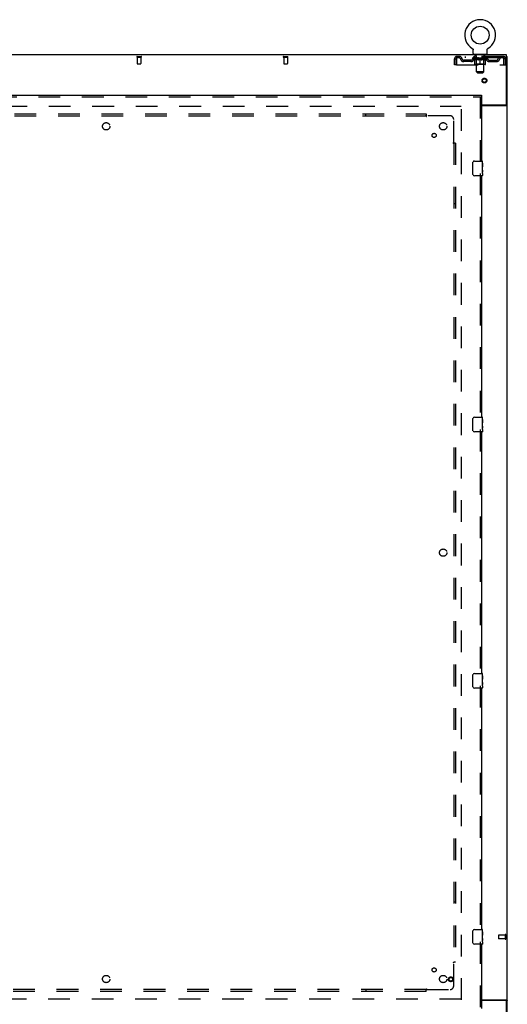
# Model space of a CAD drawing. Header units: inches. Extents: x 0 to 270, y 0 to 175.
# Tile 70 of 81: x 97 to 130, y 58 to 126. Entities that reach past the tile are written whole.
import ezdxf

# ---------------------------------------------------------------- set-up
doc = ezdxf.new("R2010")
doc.units = ezdxf.units.IN
doc.header["$LTSCALE"] = 14.84127
doc.header["$MEASUREMENT"] = 0
doc.linetypes.add('HIDDEN', pattern=[0.2, 0.1, -0.1])
doc.layers.get('0').update_dxf_attribs({"linetype": 'CONTINUOUS'})
for name, color, linetype in [('DEFAULT_2', 8, 'HIDDEN'), ('RIGHTHAND_DOOR_ASSEMBLY', 7, 'CONTINUOUS'), ('SUBPANEL', 7, 'CONTINUOUS')]:
    doc.layers.add(name, color=color, linetype=linetype)

msp = doc.modelspace()

# ---------------------------------------------------------------- linework, layer by layer
at = {"color": 3, "linetype": 'Continuous'}
for p, q in [((130.089, 123.103), (52.443, 123.103)), ((130.089, 119.746), (130.089, 123.103)), ((130.141, 55.207), (130.141, 122.999)), ((128.391, 119.686), (130.029, 119.686)), ((128.391, 119.655), (130.1, 119.655)), ((128.391, 58.551), (130.1, 58.551)), ((130.029, 58.52), (128.391, 58.52)), ((130.089, 55.103), (130.089, 58.46))]:
    msp.add_line(p, q, dxfattribs=at)
at = {"color": 7, "linetype": 'Continuous'}
for p, q in [((127.75, 123.55), (127.751, 123.549)), ((127.751, 123.55), (127.753, 123.548)), ((127.753, 123.548), (127.756, 123.546)), ((127.756, 123.546), (127.758, 123.545)), ((127.758, 123.545), (127.761, 123.542)), ((127.761, 123.542), (127.765, 123.54)), ((127.765, 123.54), (127.768, 123.537)), ((127.768, 123.537), (127.771, 123.534)), ((127.771, 123.534), (127.775, 123.531)), ((127.774, 123.531), (127.778, 123.528)), ((127.778, 123.528), (127.78, 123.525)), ((127.78, 123.525), (127.783, 123.521)), ((127.783, 123.522), (127.786, 123.518)), ((127.786, 123.518), (127.789, 123.515)), ((127.789, 123.515), (127.791, 123.511)), ((127.791, 123.511), (127.793, 123.507)), ((127.793, 123.507), (127.796, 123.504)), ((127.796, 123.504), (127.798, 123.5)), ((127.798, 123.5), (127.8, 123.496)), ((127.8, 123.496), (127.801, 123.492)), ((127.801, 123.492), (127.803, 123.488)), ((127.803, 123.488), (127.805, 123.484)), ((127.805, 123.484), (127.806, 123.48)), ((127.812, 123.193), (127.812, 123.442)), ((128.724, 123.133), (127.849, 123.133)), ((127.849, 123.133), (127.849, 123.103)), ((128.724, 123.133), (128.724, 123.103)), ((128.762, 123.442), (128.762, 123.446)), ((128.762, 123.193), (128.762, 123.442)), ((128.766, 123.476), (128.768, 123.48)), ((128.768, 123.48), (128.769, 123.484)), ((128.769, 123.484), (128.771, 123.488)), ((128.771, 123.488), (128.772, 123.492)), ((128.772, 123.492), (128.774, 123.496)), ((128.774, 123.496), (128.776, 123.5)), ((128.776, 123.5), (128.778, 123.504)), ((128.778, 123.504), (128.78, 123.507)), ((128.78, 123.507), (128.783, 123.511)), ((128.783, 123.511), (128.785, 123.515)), ((128.785, 123.515), (128.788, 123.518)), ((128.788, 123.518), (128.79, 123.522)), ((128.79, 123.521), (128.793, 123.525)), ((128.793, 123.525), (128.796, 123.528)), ((128.796, 123.528), (128.799, 123.531)), ((128.799, 123.531), (128.802, 123.534)), ((128.802, 123.534), (128.806, 123.537)), ((128.806, 123.537), (128.809, 123.54)), ((128.809, 123.54), (128.812, 123.542)), ((128.812, 123.542), (128.816, 123.545)), ((128.816, 123.545), (128.818, 123.546)), ((128.816, 123.545), (128.818, 123.546)), ((128.818, 123.546), (128.82, 123.548)), ((128.82, 123.548), (128.823, 123.55)), ((128.823, 123.549), (128.823, 123.55)), ((130.089, 122.999), (130.141, 122.999)), ((130.037, 119.687), (130.037, 119.685)), ((130.037, 119.685), (130.141, 119.685)), ((130.037, 58.52), (130.141, 58.52))]:
    msp.add_line(p, q, dxfattribs=at)
for points in [[(127.806, 123.48), (127.807, 123.476), (127.808, 123.471), (127.809, 123.467), (127.81, 123.463), (127.811, 123.459), (127.811, 123.454), (127.812, 123.45), (127.812, 123.446), (127.812, 123.442)], [(127.812, 123.45), (127.812, 123.446), (127.812, 123.442)], [(128.762, 123.446), (128.762, 123.45), (128.762, 123.454), (128.763, 123.459), (128.764, 123.463), (128.764, 123.467), (128.765, 123.471), (128.766, 123.476)], [(128.762, 123.446), (128.762, 123.45), (128.762, 123.454), (128.763, 123.459), (128.764, 123.463)], [(130.019, 119.655), (130.018, 119.656), (130.018, 119.657), (130.018, 119.659), (130.018, 119.66), (130.019, 119.662), (130.019, 119.664), (130.02, 119.665), (130.022, 119.667), (130.023, 119.668), (130.024, 119.67), (130.025, 119.671), (130.027, 119.672), (130.03, 119.675)], [(130.03, 119.675), (130.031, 119.676), (130.033, 119.677), (130.034, 119.679), (130.035, 119.68), (130.036, 119.681)], [(130.036, 119.681), (130.036, 119.683), (130.037, 119.684), (130.037, 119.685)], [(130.019, 58.551), (130.018, 58.55), (130.018, 58.548), (130.018, 58.547), (130.018, 58.545), (130.019, 58.544), (130.019, 58.542), (130.02, 58.54), (130.022, 58.539), (130.023, 58.537), (130.024, 58.536), (130.025, 58.535), (130.027, 58.534)], [(130.027, 58.534), (130.03, 58.531), (130.031, 58.53), (130.033, 58.528), (130.034, 58.527), (130.035, 58.526), (130.036, 58.524)], [(130.036, 58.524), (130.036, 58.523), (130.037, 58.522), (130.037, 58.52)]]:
    msp.add_lwpolyline(points, dxfattribs=at)
at = {"color": 3, "linetype": 'Continuous'}
for points in [[(130.1, 119.655), (130.102, 119.656), (130.104, 119.658), (130.106, 119.659), (130.109, 119.661), (130.112, 119.663), (130.115, 119.664)], [(130.115, 119.664), (130.121, 119.667), (130.124, 119.669), (130.127, 119.67), (130.129, 119.671), (130.132, 119.673), (130.134, 119.675), (130.136, 119.676), (130.138, 119.678), (130.139, 119.68), (130.14, 119.681), (130.14, 119.683), (130.141, 119.684), (130.141, 119.685)], [(130.1, 58.551), (130.102, 58.549), (130.104, 58.548), (130.106, 58.546), (130.109, 58.545), (130.112, 58.543), (130.115, 58.542), (130.121, 58.539)], [(130.121, 58.539), (130.124, 58.537), (130.127, 58.536), (130.129, 58.534), (130.132, 58.533), (130.134, 58.531), (130.136, 58.529), (130.138, 58.528), (130.139, 58.526), (130.14, 58.524), (130.14, 58.523), (130.141, 58.522), (130.141, 58.52)]]:
    msp.add_lwpolyline(points, dxfattribs=at)
at = {"color": 7, "linetype": 'Continuous'}
msp.add_circle((128.287, 124.457), 0.609, dxfattribs=at)
for centre, radius, start, end in [((128.287, 124.457), 1.054, 300.39933, 239.60066), ((127.872, 123.193), 0.06, 180, 270), ((128.702, 123.193), 0.06, 270, 360)]:
    msp.add_arc(centre, radius, start, end, dxfattribs=at)
at = {"color": 3, "linetype": 'Continuous'}
for centre, start, end in [((130.029, 119.746), 270, 360), ((130.029, 58.46), 0, 90)]:
    msp.add_arc(centre, 0.06, start, end, dxfattribs=at)
at = {"layer": 'DEFAULT_2', "color": 8, "linetype": 'HIDDEN'}
for p, q in [((127.756, 123.546), (127.758, 123.545)), ((127.942, 123.133), (127.942, 123.103)), ((127.977, 123.043), (127.977, 123.123)), ((128.597, 123.043), (128.597, 123.123)), ((128.632, 123.133), (128.632, 123.103)), ((104.867, 122.999), (105.151, 122.999)), ((104.867, 122.956), (105.151, 122.956)), ((104.885, 122.956), (104.885, 122.509)), ((104.895, 122.499), (105.123, 122.499)), ((105.133, 122.956), (105.133, 122.509)), ((114.867, 122.999), (115.151, 122.999)), ((114.867, 122.956), (115.151, 122.956)), ((114.885, 122.956), (114.885, 122.509)), ((114.895, 122.499), (115.123, 122.499)), ((115.133, 122.956), (115.133, 122.509)), ((126.537, 122.436), (126.537, 122.832)), ((126.537, 122.832), (126.641, 122.832)), ((126.641, 122.436), (126.537, 122.436)), ((126.641, 122.436), (126.641, 122.832)), ((126.671, 122.832), (126.671, 122.436)), ((126.671, 122.436), (129.903, 122.436)), ((129.87, 122.999), (126.704, 122.999)), ((126.704, 122.999), (126.704, 122.895)), ((129.87, 122.895), (126.704, 122.895)), ((127.655, 122.748), (127.172, 122.748)), ((127.172, 122.644), (127.172, 122.748)), ((127.655, 122.644), (127.172, 122.644)), ((127.256, 122.999), (127.256, 122.895)), ((127.422, 122.644), (127.422, 122.748)), ((127.781, 122.858), (127.781, 122.895)), ((128.793, 122.858), (127.781, 122.858)), ((127.908, 122.768), (127.781, 122.858)), ((127.788, 122.89), (127.788, 122.895)), ((127.795, 122.887), (127.795, 122.89)), ((127.795, 122.887), (128.778, 122.887)), ((127.802, 122.887), (127.802, 122.89)), ((127.803, 122.887), (127.803, 122.89)), ((127.811, 122.89), (127.811, 122.895)), ((127.824, 122.887), (127.824, 122.89)), ((127.826, 122.887), (127.826, 122.89)), ((127.848, 122.89), (127.848, 122.895)), ((127.849, 122.895), (127.849, 122.999)), ((127.86, 122.887), (127.86, 122.89)), ((127.862, 122.887), (127.862, 122.89)), ((128.026, 122.889), (127.865, 122.889)), ((127.899, 122.89), (127.899, 122.895)), ((127.9, 122.887), (127.9, 122.889)), ((127.901, 122.887), (127.901, 122.889)), ((127.903, 122.887), (127.903, 122.889)), ((127.908, 122.768), (127.916, 122.768)), ((127.909, 122.887), (127.909, 122.89)), ((127.909, 122.887), (127.909, 122.889)), ((127.912, 122.887), (127.912, 122.89)), ((127.914, 122.887), (127.914, 122.89)), ((127.916, 122.478), (127.916, 122.803)), ((127.918, 122.887), (127.918, 122.889)), ((127.929, 122.887), (127.929, 122.889)), ((127.944, 122.887), (127.944, 122.891)), ((127.944, 122.887), (127.944, 122.889)), ((128.628, 122.449), (127.946, 122.449)), ((127.96, 122.887), (127.96, 122.889)), ((127.961, 122.89), (127.961, 122.895)), ((127.969, 122.887), (127.969, 122.89)), ((127.973, 122.887), (127.973, 122.89)), ((127.98, 122.887), (127.98, 122.889)), ((128.046, 123.033), (127.987, 123.033)), ((127.989, 122.887), (127.989, 122.893)), ((128.001, 122.887), (128.001, 122.889)), ((128.004, 122.887), (128.004, 122.889)), ((128.037, 122.48), (128.005, 122.449)), ((128.026, 122.887), (128.026, 122.889)), ((128.079, 122.889), (128.03, 122.889)), ((128.174, 122.768), (128.03, 122.768)), ((128.034, 122.89), (128.034, 122.895)), ((128.037, 122.48), (128.037, 122.855)), ((128.537, 122.48), (128.037, 122.48)), ((128.038, 121.943), (128.038, 123.023)), ((128.039, 122.887), (128.039, 122.89)), ((128.043, 122.887), (128.043, 122.89)), ((128.048, 122.887), (128.048, 122.894)), ((128.051, 122.887), (128.051, 122.889)), ((128.06, 122.887), (128.06, 122.889)), ((128.079, 122.887), (128.079, 122.889)), ((128.139, 122.889), (128.092, 122.889)), ((128.108, 122.887), (128.108, 122.889)), ((128.114, 122.89), (128.114, 122.895)), ((128.117, 122.887), (128.117, 122.89)), ((128.119, 122.887), (128.119, 122.894)), ((128.121, 122.887), (128.121, 122.89)), ((128.127, 122.887), (128.127, 122.89)), ((128.139, 122.887), (128.139, 122.889)), ((128.203, 122.889), (128.16, 122.889)), ((128.17, 122.887), (128.17, 122.889)), ((128.195, 122.889), (128.287, 122.895)), ((128.199, 122.89), (128.199, 122.895)), ((128.199, 122.89), (128.199, 122.895)), ((128.199, 122.895), (128.199, 122.895)), ((128.199, 122.887), (128.199, 122.89)), ((128.202, 122.887), (128.202, 122.89)), ((128.203, 122.887), (128.203, 122.889)), ((128.204, 122.887), (128.204, 122.89)), ((128.27, 122.889), (128.232, 122.889)), ((128.236, 122.887), (128.236, 122.889)), ((128.27, 122.887), (128.27, 122.889)), ((128.285, 122.89), (128.285, 122.89)), ((128.285, 122.887), (128.285, 122.89)), ((128.285, 122.887), (128.285, 122.89)), ((128.287, 122.89), (128.287, 122.895)), ((128.287, 122.449), (128.287, 122.803)), ((128.289, 122.887), (128.289, 122.89)), ((128.289, 122.887), (128.289, 122.89)), ((128.289, 122.89), (128.289, 122.89)), ((128.29, 122.889), (128.342, 122.889)), ((128.304, 122.887), (128.304, 122.889)), ((128.316, 122.893), (128.378, 122.889)), ((128.316, 122.889), (128.316, 122.893)), ((128.333, 122.889), (128.333, 122.892)), ((128.338, 122.887), (128.338, 122.889)), ((128.37, 122.887), (128.37, 122.89)), ((128.37, 122.889), (128.414, 122.889)), ((128.37, 122.887), (128.37, 122.889)), ((128.371, 122.887), (128.371, 122.89)), ((128.374, 122.895), (128.375, 122.895)), ((128.374, 122.89), (128.374, 122.895)), ((128.374, 122.887), (128.374, 122.89)), ((128.375, 122.89), (128.375, 122.895)), ((128.544, 122.768), (128.4, 122.768)), ((128.403, 122.887), (128.403, 122.889)), ((128.435, 122.889), (128.482, 122.889)), ((128.435, 122.887), (128.435, 122.889)), ((128.447, 122.887), (128.447, 122.89)), ((128.453, 122.887), (128.453, 122.89)), ((128.455, 122.887), (128.455, 122.894)), ((128.457, 122.887), (128.457, 122.89)), ((128.46, 122.89), (128.46, 122.895)), ((128.466, 122.887), (128.466, 122.889)), ((128.495, 122.889), (128.544, 122.889)), ((128.495, 122.887), (128.495, 122.889)), ((128.514, 122.887), (128.514, 122.889)), ((128.523, 122.887), (128.523, 122.889)), ((128.526, 122.887), (128.526, 122.894)), ((128.587, 123.033), (128.528, 123.033)), ((128.531, 122.887), (128.531, 122.89)), ((128.535, 122.887), (128.535, 122.89)), ((128.536, 121.943), (128.536, 123.023)), ((128.537, 122.48), (128.537, 122.855)), ((128.537, 122.48), (128.569, 122.449)), ((128.54, 122.89), (128.54, 122.895)), ((128.548, 122.889), (128.709, 122.889)), ((128.548, 122.887), (128.548, 122.889)), ((128.57, 122.887), (128.57, 122.889)), ((128.572, 122.887), (128.572, 122.889)), ((128.585, 122.887), (128.585, 122.893)), ((128.594, 122.887), (128.594, 122.889)), ((128.601, 122.887), (128.601, 122.89)), ((128.605, 122.887), (128.605, 122.89)), ((128.612, 122.89), (128.612, 122.895)), ((128.613, 122.887), (128.613, 122.889)), ((128.63, 122.887), (128.63, 122.891)), ((128.63, 122.887), (128.63, 122.889)), ((128.645, 122.887), (128.645, 122.889)), ((128.656, 122.887), (128.656, 122.889)), ((128.657, 122.478), (128.657, 122.803)), ((128.657, 122.768), (128.666, 122.768)), ((128.659, 122.887), (128.659, 122.89)), ((128.662, 122.887), (128.662, 122.89)), ((128.665, 122.887), (128.665, 122.89)), ((128.665, 122.887), (128.665, 122.889)), ((128.666, 122.768), (128.793, 122.858)), ((128.671, 122.887), (128.671, 122.889)), ((128.673, 122.887), (128.673, 122.889)), ((128.674, 122.887), (128.674, 122.889)), ((128.675, 122.89), (128.675, 122.895)), ((128.712, 122.887), (128.712, 122.89)), ((128.714, 122.887), (128.714, 122.89)), ((128.724, 122.895), (128.724, 122.999)), ((128.725, 122.89), (128.725, 122.895)), ((128.748, 122.887), (128.748, 122.89)), ((128.75, 122.887), (128.75, 122.89)), ((128.763, 122.89), (128.763, 122.895)), ((128.771, 122.887), (128.771, 122.89)), ((128.771, 122.887), (128.771, 122.89)), ((128.778, 122.887), (128.778, 122.89)), ((128.785, 122.89), (128.785, 122.895)), ((128.793, 122.858), (128.793, 122.895)), ((128.918, 122.748), (129.401, 122.748)), ((128.918, 122.644), (129.401, 122.644)), ((129.151, 122.644), (129.151, 122.748)), ((129.318, 122.999), (129.318, 122.895)), ((129.401, 122.644), (129.401, 122.748)), ((129.87, 122.895), (129.87, 122.999)), ((129.903, 122.436), (129.903, 122.832)), ((130.037, 122.832), (129.933, 122.832)), ((129.933, 122.436), (129.933, 122.832)), ((129.933, 122.436), (130.037, 122.436)), ((130.037, 122.436), (130.037, 122.832)), ((128.536, 121.943), (128.038, 121.943)), ((128.098, 121.883), (128.038, 121.943)), ((128.098, 121.883), (128.476, 121.883)), ((128.476, 121.883), (128.536, 121.943)), ((92.912, 119.603), (127.002, 119.603)), ((127.016, 58.551), (127.016, 119.655)), ((129.537, 62.967), (129.537, 62.739)), ((129.994, 62.977), (129.547, 62.977)), ((129.994, 62.729), (129.547, 62.729)), ((129.994, 62.995), (129.994, 62.711)), ((130.037, 62.995), (130.037, 62.711)), ((127.002, 58.603), (92.912, 58.603))]:
    msp.add_line(p, q, dxfattribs=at)
for points in [[(126.704, 122.999), (126.702, 122.998), (126.699, 122.995), (126.697, 122.989), (126.694, 122.982), (126.692, 122.973), (126.69, 122.962), (126.687, 122.95), (126.685, 122.936), (126.683, 122.921), (126.68, 122.904), (126.678, 122.887), (126.676, 122.869), (126.673, 122.851), (126.671, 122.832)], [(126.704, 122.895), (126.702, 122.894), (126.699, 122.893), (126.697, 122.891), (126.694, 122.889), (126.692, 122.885), (126.69, 122.881), (126.687, 122.876), (126.685, 122.871), (126.683, 122.865), (126.68, 122.859), (126.678, 122.853), (126.676, 122.846), (126.673, 122.839), (126.671, 122.832)], [(127.916, 122.803), (127.937, 122.795), (127.957, 122.788), (127.977, 122.782), (127.997, 122.776), (128.017, 122.772), (128.036, 122.768)], [(128.03, 122.768), (128.011, 122.772), (127.993, 122.777), (127.974, 122.782), (127.955, 122.788), (127.936, 122.795), (127.916, 122.802)], [(128.166, 122.768), (128.186, 122.772), (128.206, 122.777), (128.226, 122.782), (128.246, 122.788), (128.266, 122.795), (128.287, 122.803)], [(128.287, 122.802), (128.267, 122.794), (128.248, 122.788), (128.229, 122.782), (128.211, 122.776), (128.192, 122.772), (128.174, 122.768)], [(128.287, 122.803), (128.308, 122.795), (128.328, 122.788), (128.348, 122.782), (128.368, 122.776), (128.388, 122.772), (128.408, 122.768)], [(128.4, 122.768), (128.381, 122.772), (128.363, 122.777), (128.344, 122.782), (128.325, 122.788), (128.306, 122.794), (128.287, 122.802)], [(128.538, 122.768), (128.557, 122.772), (128.577, 122.776), (128.597, 122.782), (128.617, 122.788), (128.637, 122.795), (128.657, 122.803)], [(128.657, 122.802), (128.638, 122.795), (128.618, 122.788), (128.6, 122.782), (128.581, 122.777), (128.562, 122.772), (128.544, 122.768)], [(129.903, 122.832), (129.901, 122.851), (129.898, 122.869), (129.896, 122.887), (129.893, 122.904), (129.891, 122.921), (129.889, 122.936), (129.886, 122.95), (129.884, 122.962), (129.882, 122.973), (129.879, 122.982), (129.877, 122.989), (129.875, 122.995), (129.872, 122.998), (129.87, 122.999)], [(129.903, 122.832), (129.901, 122.839), (129.898, 122.846), (129.896, 122.853), (129.893, 122.859), (129.891, 122.865), (129.889, 122.871), (129.886, 122.876), (129.884, 122.881), (129.882, 122.885), (129.879, 122.889), (129.877, 122.891), (129.875, 122.893), (129.872, 122.894), (129.87, 122.895)]]:
    msp.add_lwpolyline(points, dxfattribs=at)
for radius in [0.164, 0.124]:
    msp.add_circle((128.578, 121.353), radius, dxfattribs=at)
for centre, radius, start, end in [((127.967, 123.123), 0.01, 0, 90), ((128.607, 123.123), 0.01, 90, 180), ((104.867, 122.977), 0.0215, 90, 270), ((104.895, 122.509), 0.01, 180, 270), ((105.123, 122.509), 0.01, 270, 360), ((105.151, 122.977), 0.0215, 270, 90), ((114.867, 122.977), 0.0215, 90, 270), ((114.895, 122.509), 0.01, 180, 270), ((115.123, 122.509), 0.01, 270, 360), ((115.151, 122.977), 0.0215, 270, 90), ((126.704, 122.832), 0.167, 90, 180), ((126.704, 122.832), 0.063, 90, 180), ((126.883, 122.832), 0.167, 8.07163, 90), ((126.884, 122.832), 0.0625, 7.98631, 90), ((127.172, 122.873), 0.229, 187.98631, 270), ((127.172, 122.873), 0.125, 188.07163, 270), ((127.655, 122.873), 0.125, 270, 351.92837), ((127.655, 122.873), 0.229, 270, 352.01369), ((127.944, 122.832), 0.167, 90, 171.92837), ((127.944, 122.832), 0.0625, 90, 172.01369), ((127.946, 122.478), 0.0296, 180, 270), ((127.987, 123.043), 0.01, 180, 270), ((128.005, 122.855), 0.0318, 0, 90), ((128.028, 123.023), 0.01, 0, 90), ((128.546, 123.023), 0.01, 90, 180), ((128.569, 122.855), 0.0318, 90, 180), ((128.587, 123.043), 0.01, 270, 360), ((128.628, 122.478), 0.0296, 270, 360), ((128.629, 122.832), 0.167, 8.07163, 90), ((128.63, 122.832), 0.0625, 7.98631, 90), ((128.918, 122.873), 0.229, 187.98631, 270), ((128.918, 122.873), 0.125, 188.07163, 270), ((129.401, 122.873), 0.125, 270, 351.92837), ((129.401, 122.873), 0.229, 270, 352.01369), ((129.691, 122.832), 0.167, 90, 171.92837), ((129.69, 122.832), 0.0625, 90, 172.01369), ((129.87, 122.832), 0.167, 0, 90), ((129.87, 122.832), 0.063, 0, 90), ((129.547, 62.967), 0.01, 90, 180), ((129.547, 62.739), 0.01, 180, 270), ((130.015, 62.995), 0.0215, 0, 180), ((130.015, 62.711), 0.0215, 180, 360)]:
    msp.add_arc(centre, radius, start, end, dxfattribs=at)
for centre, major_axis, ratio, start_param, end_param in [((128.287, 122.895), (0.506, 0.005), 0.05963, 2.96643, 3.140963), ((127.765, 122.885), (0.158, 0), 0.060556, 0.430652, 1.470503), ((128.287, 122.895), (0.506, 0), 0.060556, -3.141593, -2.96706), ((127.765, 122.88), (0.158, 0.002), 0.05963, 1.376596, 1.469874), ((128.287, 122.895), (0.506, 0.011), 0.05688, 2.791345, 2.965878), ((127.745, 122.885), (0.158, 0.002), 0.05963, 0.25549, 1.295341), ((127.8, 122.885), (0.158, -0.002), 0.05963, 0.605815, 1.645666), ((128.287, 122.895), (0.506, -0.005), 0.05963, -2.96643, -2.791898), ((127.8, 122.88), (0.158, 0), 0.060556, 1.551758, 1.645036), ((127.745, 122.88), (0.158, 0.003), 0.05688, 1.20151, 1.294789), ((127.801, 122.882), (0.131, 0.001), 0.05963, 1.065228, 1.614276), ((127.785, 122.882), (0.131, 0.003), 0.05688, 0.890143, 1.43919), ((127.832, 122.882), (0.131, 0), 0.060556, 1.240391, 1.789438), ((128.287, 122.895), (0.506, 0.015), 0.052395, 2.616403, 2.790936), ((127.742, 122.885), (0.158, 0.003), 0.05688, 0.080405, 1.120256), ((127.85, 122.885), (0.158, -0.003), 0.05688, 0.7809, 1.820751), ((128.287, 122.895), (0.506, -0.011), 0.05688, -2.791345, -2.616812), ((127.85, 122.88), (0.158, -0.002), 0.05963, 1.72692, 1.820198), ((127.742, 122.88), (0.158, 0.005), 0.052395, 1.026568, 1.119847), ((127.785, 122.882), (0.131, 0.004), 0.052395, 0.715201, 1.264248), ((127.876, 122.882), (0.131, -0.001), 0.05963, 1.415553, 1.9646), ((128.287, 122.895), (0.506, 0.02), 0.046319, 2.441654, 2.616187), ((127.914, 122.885), (0.158, -0.005), 0.052395, 0.955842, 1.995693), ((127.756, 122.885), (0.158, 0.005), 0.052395, -0.094537, 0.945314), ((128.287, 122.895), (0.506, -0.015), 0.052395, -2.616403, -2.44187), ((127.914, 122.88), (0.158, -0.003), 0.05688, 1.902006, 1.995284), ((127.756, 122.88), (0.158, 0.006), 0.046319, 0.851819, 0.945098), ((127.799, 122.882), (0.131, 0.005), 0.046319, 0.540452, 1.089499), ((127.933, 122.882), (0.131, -0.003), 0.05688, 1.590638, 2.139686), ((128.287, 122.895), (0.506, 0.024), 0.038841, 2.267123, 2.441656), ((127.988, 122.885), (0.158, -0.006), 0.046319, 1.130591, 2.170442), ((127.786, 122.885), (0.158, 0.006), 0.046319, -0.269286, 0.770565), ((128.287, 122.895), (0.506, -0.02), 0.046319, -2.441654, -2.267121), ((127.988, 122.88), (0.158, -0.005), 0.052395, 2.076947, 2.170226), ((127.786, 122.88), (0.158, 0.007), 0.038841, 0.677289, 0.770567), ((127.829, 122.882), (0.131, 0.006), 0.038841, 0.365921, 0.914969), ((128, 122.882), (0.131, -0.004), 0.052395, 1.76558, 2.314627), ((128.287, 122.895), (0.506, 0.027), 0.030195, 2.09281, 2.267343), ((128.072, 122.885), (0.158, -0.007), 0.038841, 1.305122, 2.344973), ((127.831, 122.885), (0.158, 0.007), 0.038841, -0.443817, 0.596034), ((128.287, 122.895), (0.506, -0.024), 0.038841, -2.267123, -2.092591), ((128.072, 122.88), (0.158, -0.006), 0.046319, 2.251696, 2.344975), ((127.831, 122.88), (0.158, 0.008), 0.030195, 0.502975, 0.596254), ((127.872, 122.882), (0.131, 0.007), 0.030195, 0.191608, 0.740655), ((128.077, 122.882), (0.131, -0.005), 0.046319, 1.940329, 2.489376), ((127.889, 122.885), (0.158, 0.008), 0.030195, -0.61813, 0.421721), ((128.287, 122.895), (0.506, 0.029), 0.020645, 1.918687, 2.09322), ((128.162, 122.885), (0.158, -0.008), 0.030195, 1.479435, 2.519286), ((128.287, 122.895), (0.506, -0.027), 0.030195, -2.09281, -1.918277), ((128.162, 122.88), (0.158, -0.007), 0.038841, 2.426227, 2.519505), ((127.889, 122.88), (0.158, 0.009), 0.020645, 0.328852, 0.422131), ((127.928, 122.882), (0.131, 0.007), 0.020645, 0.017485, 0.566532), ((128.159, 122.882), (0.131, -0.006), 0.038841, 2.11486, 2.663907), ((127.96, 122.885), (0.158, 0.009), 0.020645, -0.792253, 0.247598), ((128.287, 122.895), (0.506, 0.03), 0.010478, 1.744704, 1.919237), ((128.256, 122.885), (0.158, -0.009), 0.020645, 1.653558, 2.693409), ((128.287, 122.895), (0.506, -0.029), 0.020645, -1.918687, -1.744154), ((128.256, 122.88), (0.158, -0.008), 0.030195, 2.60054, 2.693819), ((127.96, 122.88), (0.158, 0.009), 0.010478, 0.154869, 0.248148), ((127.995, 122.882), (0.131, 0.008), 0.010478, 6.126688, 6.675735), ((128.246, 122.882), (0.131, -0.007), 0.030195, 2.289173, 2.83822), ((128.041, 122.885), (0.158, 0.009), 0.010478, -0.966236, -0.000846), ((128.351, 122.885), (0.158, -0.009), 0.010478, 1.827541, 2.867392), ((128.287, 122.895), (0.506, -0.03), 0.010478, -1.744704, -1.563007), ((128.351, 122.88), (0.158, -0.009), 0.020645, 2.774664, 2.867942), ((128.334, 122.882), (0.131, -0.007), 0.020645, 2.463296, 3.012344), ((128.222, 122.885), (0.158, 0.009), 0.010478, 0.274201, 1.314052), ((128.153, 122.882), (0.131, 0.008), 0.010478, -0.000483, 0.504314), ((128.129, 122.88), (0.158, 0.009), 0.010478, 0.099668, 0.192946), ((128.287, 122.895), (0.506, 0.03), 0.010478, -1.571421, -1.396888), ((128.444, 122.88), (0.158, -0.009), 0.010478, 2.74231, 2.948646), ((128.42, 122.882), (0.131, -0.008), 0.010478, 2.637279, 3.14189), ((128.317, 122.885), (0.158, 0.009), 0.020645, 0.448184, 1.488034), ((128.24, 122.882), (0.131, 0.007), 0.020645, 0.129249, 0.678296), ((128.222, 122.88), (0.158, 0.009), 0.020645, 0.273651, 0.366929), ((128.533, 122.885), (0.158, -0.009), 0.010478, -3.140747, -2.175357), ((128.287, 122.895), (0.506, 0.029), 0.020645, -1.397439, -1.222906), ((128.287, 122.895), (0.506, -0.03), 0.010478, 1.222355, 1.396888), ((128.411, 122.885), (0.158, 0.008), 0.030195, 0.622307, 1.662158), ((128.328, 122.882), (0.131, 0.007), 0.030195, 0.303372, 0.852419), ((128.578, 122.882), (0.131, -0.008), 0.010478, 2.749043, 3.29809), ((128.614, 122.885), (0.158, -0.009), 0.020645, 2.893995, 3.933846), ((128.317, 122.88), (0.158, 0.008), 0.030195, 0.447774, 0.541052), ((128.614, 122.88), (0.158, -0.009), 0.010478, 2.893445, 2.986723), ((128.287, 122.895), (0.506, 0.027), 0.030195, -1.223315, -1.048783), ((128.287, 122.895), (0.506, -0.029), 0.020645, 1.048373, 1.222906), ((128.502, 122.885), (0.158, 0.007), 0.038841, 0.79662, 1.836471), ((128.414, 122.882), (0.131, 0.006), 0.038841, 0.477686, 1.026733), ((128.645, 122.882), (0.131, -0.007), 0.020645, 2.57506, 3.124108), ((128.684, 122.885), (0.158, -0.008), 0.030195, 2.719872, 3.759723), ((128.585, 122.885), (0.158, 0.006), 0.046319, 0.971151, 2.011002), ((128.411, 122.88), (0.158, 0.007), 0.038841, 0.622087, 0.715366), ((128.684, 122.88), (0.158, -0.009), 0.020645, 2.719462, 2.812741), ((128.287, 122.895), (0.506, 0.024), 0.038841, -1.049002, -0.874469), ((128.287, 122.895), (0.506, -0.027), 0.030195, 0.87425, 1.048783), ((128.497, 122.882), (0.131, 0.005), 0.046319, 0.652216, 1.201263), ((128.66, 122.885), (0.158, 0.005), 0.052395, 1.1459, 2.185751), ((128.701, 122.882), (0.131, -0.007), 0.030195, 2.400937, 2.949985), ((128.743, 122.885), (0.158, -0.007), 0.038841, 2.545558, 3.585409), ((128.573, 122.882), (0.131, 0.004), 0.052395, 0.826965, 1.376012), ((128.502, 122.88), (0.158, 0.006), 0.046319, 0.796618, 0.889896), ((128.743, 122.88), (0.158, -0.008), 0.030195, 2.545339, 2.638617), ((128.724, 122.885), (0.158, 0.003), 0.05688, 1.320842, 2.360692), ((128.287, 122.895), (0.506, 0.02), 0.046319, -0.874471, -0.699939), ((128.287, 122.895), (0.506, -0.024), 0.038841, 0.699936, 0.874469), ((128.788, 122.885), (0.158, -0.006), 0.046319, 2.371028, 3.410879), ((128.745, 122.882), (0.131, -0.006), 0.038841, 2.226624, 2.775671), ((128.774, 122.885), (0.158, 0.002), 0.05963, 1.495927, 2.535778), ((128.641, 122.882), (0.131, 0.003), 0.05688, 1.001907, 1.550954), ((128.818, 122.885), (0.158, -0.005), 0.052395, 2.196279, 3.23613), ((128.585, 122.88), (0.158, 0.005), 0.052395, 0.971367, 1.064645), ((128.774, 122.882), (0.131, -0.005), 0.046319, 2.052093, 2.601141), ((128.809, 122.885), (0.158, 0), 0.060556, 1.671089, 2.71094), ((128.788, 122.88), (0.158, -0.007), 0.038841, 2.371026, 2.464304), ((128.831, 122.885), (0.158, -0.003), 0.05688, 2.021337, 3.061188), ((128.287, 122.895), (0.506, 0.015), 0.052395, -0.699723, -0.52519), ((128.287, 122.895), (0.506, -0.02), 0.046319, 0.525406, 0.699939), ((128.828, 122.885), (0.158, -0.002), 0.05963, 1.846251, 2.886102), ((128.698, 122.882), (0.131, 0.001), 0.05963, 1.176993, 1.72604), ((128.789, 122.882), (0.131, -0.004), 0.052395, 1.877344, 2.426392), ((128.742, 122.882), (0.131, 0), 0.060556, 1.352155, 1.901202), ((128.788, 122.882), (0.131, -0.003), 0.05688, 1.702402, 2.25145), ((128.773, 122.882), (0.131, -0.001), 0.05963, 1.527317, 2.076364), ((128.66, 122.88), (0.158, 0.003), 0.05688, 1.146309, 1.239587), ((128.818, 122.88), (0.158, -0.006), 0.046319, 2.196495, 2.289773), ((128.287, 122.895), (0.506, 0.011), 0.05688, -0.524781, -0.350248), ((128.287, 122.895), (0.506, -0.015), 0.052395, 0.350657, 0.52519), ((128.724, 122.88), (0.158, 0.002), 0.05963, 1.321394, 1.414673), ((128.831, 122.88), (0.158, -0.005), 0.052395, 2.021746, 2.115024), ((128.287, 122.895), (0.506, 0.005), 0.05963, -0.349695, -0.175162), ((128.287, 122.895), (0.506, -0.011), 0.05688, 0.175715, 0.350248), ((128.774, 122.88), (0.158, 0), 0.060556, 1.496556, 1.589835), ((128.828, 122.88), (0.158, -0.003), 0.05688, 1.846804, 1.940083), ((128.809, 122.88), (0.158, -0.002), 0.05963, 1.671719, 1.764997), ((128.287, 122.895), (0.506, 0), 0.060556, -0.174533, 0), ((128.287, 122.895), (0.506, -0.005), 0.05963, 0.000629, 0.175162)]:
    msp.add_ellipse(centre, major_axis=major_axis, ratio=ratio, start_param=start_param, end_param=end_param, dxfattribs=at)
at = {"layer": 'RIGHTHAND_DOOR_ASSEMBLY', "color": 3, "linetype": 'Continuous'}
for p, q in [((92.203, 120.353), (128.391, 120.353)), ((128.391, 120.249), (128.391, 115.853)), ((128.391, 114.853), (128.391, 98.353)), ((128.391, 97.353), (128.391, 80.853)), ((128.391, 79.853), (128.391, 63.353)), ((128.391, 62.353), (128.391, 57.957))]:
    msp.add_line(p, q, dxfattribs=at)
at = {"layer": 'RIGHTHAND_DOOR_ASSEMBLY', "color": 8, "linetype": 'HIDDEN'}
for p, q in [((92.203, 120.249), (128.391, 120.249)), ((128.287, 120.249), (128.287, 115.698)), ((128.287, 115.008), (128.287, 98.198)), ((128.287, 97.508), (128.287, 80.698)), ((128.287, 80.008), (128.287, 63.198)), ((128.287, 62.508), (128.287, 57.957))]:
    msp.add_line(p, q, dxfattribs=at)
at = {"layer": 'RIGHTHAND_DOOR_ASSEMBLY', "color": 7, "linetype": 'Continuous'}
for p, q in [((128.391, 120.353), (128.391, 120.249)), ((127.796, 114.953), (127.796, 115.753)), ((127.896, 115.853), (128.436, 115.853)), ((128.451, 115.699), (128.444, 115.699)), ((128.444, 115.699), (128.444, 115.468)), ((128.451, 115.274), (128.451, 115.838)), ((128.451, 115.531), (128.444, 115.531)), ((128.451, 115.468), (128.444, 115.468)), ((128.451, 115.238), (128.444, 115.238)), ((128.444, 115.238), (128.444, 115.101)), ((128.451, 115.432), (128.445, 115.432)), ((128.445, 115.07), (128.451, 115.07)), ((128.449, 115.301), (128.451, 115.301)), ((128.451, 115.014), (128.451, 115.271)), ((128.436, 114.853), (127.896, 114.853)), ((128.451, 115.013), (128.451, 114.868)), ((127.796, 97.453), (127.796, 98.253)), ((127.896, 98.353), (128.436, 98.353)), ((128.451, 97.774), (128.451, 98.338)), ((128.451, 98.199), (128.444, 98.199)), ((128.444, 98.199), (128.444, 97.968)), ((128.451, 98.031), (128.444, 98.031)), ((128.451, 97.968), (128.444, 97.968)), ((128.451, 97.738), (128.444, 97.738)), ((128.444, 97.738), (128.444, 97.601)), ((128.451, 97.932), (128.445, 97.932)), ((128.445, 97.57), (128.451, 97.57)), ((128.449, 97.801), (128.451, 97.801)), ((128.451, 97.514), (128.451, 97.771)), ((128.436, 97.353), (127.896, 97.353)), ((128.451, 97.513), (128.451, 97.368)), ((127.796, 79.953), (127.796, 80.753)), ((127.896, 80.853), (128.436, 80.853)), ((128.451, 80.274), (128.451, 80.838)), ((128.451, 80.699), (128.444, 80.699)), ((128.444, 80.699), (128.444, 80.468)), ((128.451, 80.531), (128.444, 80.531)), ((128.451, 80.468), (128.444, 80.468)), ((128.451, 80.238), (128.444, 80.238)), ((128.444, 80.238), (128.444, 80.101)), ((128.451, 80.432), (128.445, 80.432)), ((128.445, 80.07), (128.451, 80.07)), ((128.449, 80.301), (128.451, 80.301)), ((128.451, 80.014), (128.451, 80.271)), ((128.436, 79.853), (127.896, 79.853)), ((128.451, 80.013), (128.451, 79.868)), ((127.796, 62.453), (127.796, 63.253)), ((127.896, 63.353), (128.436, 63.353)), ((128.451, 62.774), (128.451, 63.338)), ((128.451, 63.199), (128.444, 63.199)), ((128.444, 63.199), (128.444, 62.968)), ((128.451, 63.031), (128.444, 63.031)), ((128.451, 62.968), (128.444, 62.968)), ((128.451, 62.738), (128.444, 62.738)), ((128.444, 62.738), (128.444, 62.601)), ((128.451, 62.932), (128.445, 62.932)), ((128.445, 62.57), (128.451, 62.57)), ((128.449, 62.801), (128.451, 62.801)), ((128.451, 62.514), (128.451, 62.771)), ((128.436, 62.353), (127.896, 62.353)), ((128.451, 62.513), (128.451, 62.368))]:
    msp.add_line(p, q, dxfattribs=at)
for points in [[(127.796, 115.753), (127.796, 115.759), (127.797, 115.765), (127.798, 115.771), (127.799, 115.777), (127.801, 115.783), (127.803, 115.789)], [(128.449, 115.299), (128.447, 115.332), (128.446, 115.344), (128.445, 115.357), (128.444, 115.369), (128.444, 115.382), (128.444, 115.395), (128.444, 115.408), (128.444, 115.42), (128.445, 115.433), (128.446, 115.445), (128.447, 115.457)], [(128.446, 115.065), (128.445, 115.074), (128.444, 115.083), (128.444, 115.092), (128.444, 115.101)], [(128.448, 115.04), (128.447, 115.048), (128.446, 115.056), (128.446, 115.065)], [(128.451, 115.014), (128.451, 115.017), (128.45, 115.022), (128.45, 115.027), (128.448, 115.04)], [(128.451, 115.271), (128.451, 115.279), (128.45, 115.288), (128.449, 115.299)], [(127.803, 114.917), (127.801, 114.922), (127.799, 114.928), (127.798, 114.934), (127.797, 114.94), (127.796, 114.947), (127.796, 114.953)], [(127.796, 98.253), (127.796, 98.259), (127.797, 98.265), (127.798, 98.271), (127.799, 98.277), (127.801, 98.283), (127.803, 98.289)], [(128.449, 97.799), (128.447, 97.832), (128.446, 97.844), (128.445, 97.857), (128.444, 97.869), (128.444, 97.882), (128.444, 97.895), (128.444, 97.908), (128.444, 97.92), (128.445, 97.933), (128.446, 97.945), (128.447, 97.957)], [(128.446, 97.565), (128.445, 97.574), (128.444, 97.583), (128.444, 97.592), (128.444, 97.601)], [(128.448, 97.54), (128.447, 97.548), (128.446, 97.556), (128.446, 97.565)], [(128.451, 97.514), (128.451, 97.517), (128.45, 97.522), (128.45, 97.527), (128.448, 97.54)], [(128.451, 97.771), (128.451, 97.779), (128.45, 97.788), (128.449, 97.799)], [(127.803, 97.417), (127.801, 97.422), (127.799, 97.428), (127.798, 97.434), (127.797, 97.44), (127.796, 97.447), (127.796, 97.453)], [(127.796, 80.753), (127.796, 80.759), (127.797, 80.765), (127.798, 80.771), (127.799, 80.777), (127.801, 80.783), (127.803, 80.789)], [(128.449, 80.299), (128.447, 80.332), (128.446, 80.344), (128.445, 80.357), (128.444, 80.369), (128.444, 80.382), (128.444, 80.395), (128.444, 80.408), (128.444, 80.42), (128.445, 80.433), (128.446, 80.445), (128.447, 80.457)], [(128.446, 80.065), (128.445, 80.074), (128.444, 80.083), (128.444, 80.092), (128.444, 80.101)], [(128.448, 80.04), (128.447, 80.048), (128.446, 80.056), (128.446, 80.065)], [(128.451, 80.271), (128.451, 80.279), (128.45, 80.288), (128.449, 80.299)], [(127.803, 79.917), (127.801, 79.922), (127.799, 79.928), (127.798, 79.934), (127.797, 79.94), (127.796, 79.947), (127.796, 79.953)], [(128.451, 80.014), (128.451, 80.017), (128.45, 80.022), (128.45, 80.027), (128.448, 80.04)], [(127.796, 63.253), (127.796, 63.259), (127.797, 63.265), (127.798, 63.271), (127.799, 63.277), (127.801, 63.283), (127.803, 63.289)], [(128.449, 62.799), (128.447, 62.832), (128.446, 62.844), (128.445, 62.857), (128.444, 62.869), (128.444, 62.882), (128.444, 62.895), (128.444, 62.908), (128.444, 62.92), (128.445, 62.933), (128.446, 62.945), (128.447, 62.957)], [(128.446, 62.565), (128.445, 62.574), (128.444, 62.583), (128.444, 62.592), (128.444, 62.601)], [(128.448, 62.54), (128.447, 62.548), (128.446, 62.556), (128.446, 62.565)], [(128.451, 62.771), (128.451, 62.779), (128.45, 62.788), (128.449, 62.799)], [(127.803, 62.417), (127.801, 62.422), (127.799, 62.428), (127.798, 62.434), (127.797, 62.44), (127.796, 62.447), (127.796, 62.453)], [(128.451, 62.514), (128.451, 62.517), (128.45, 62.522), (128.45, 62.527), (128.448, 62.54)]]:
    msp.add_lwpolyline(points, dxfattribs=at)
at = {"layer": 'RIGHTHAND_DOOR_ASSEMBLY', "color": 8, "linetype": 'HIDDEN'}
for radius in [0.164, 0.124]:
    msp.add_circle((126.287, 59.957), radius, dxfattribs=at)
at = {"layer": 'RIGHTHAND_DOOR_ASSEMBLY', "color": 7, "linetype": 'Continuous'}
for centre, radius, start, end in [((127.896, 115.753), 0.1, 90, 158.79459), ((128.436, 115.838), 0.015, 0, 90), ((127.896, 114.953), 0.1, 201.19986, 270), ((128.436, 114.868), 0.015, 270, 360), ((127.896, 98.253), 0.1, 90, 158.79459), ((128.436, 98.338), 0.015, 0, 90), ((127.896, 97.453), 0.1, 201.19986, 270), ((128.436, 97.368), 0.015, 270, 360), ((127.896, 80.753), 0.1, 90, 158.79459), ((128.436, 80.838), 0.015, 0, 90), ((127.896, 79.953), 0.1, 201.19986, 270), ((128.436, 79.868), 0.015, 270, 360), ((127.896, 63.253), 0.1, 90, 158.79459), ((128.436, 63.338), 0.015, 0, 90), ((127.896, 62.453), 0.1, 201.19986, 270), ((128.436, 62.368), 0.015, 270, 360)]:
    msp.add_arc(centre, radius, start, end, dxfattribs=at)
for centre in [(128.188, 115.437), (128.188, 97.937), (128.188, 80.437), (128.188, 62.937)]:
    msp.add_ellipse(centre, major_axis=(0.263, 0), ratio=0.432808, start_param=0, end_param=0.179988, dxfattribs=at)
at = {"layer": 'SUBPANEL', "color": 8, "linetype": 'HIDDEN'}
for p, q in [((57.922, 119.072), (124.61, 119.072)), ((120.485, 118.947), (120.485, 119.072)), ((124.61, 119.072), (124.61, 118.985)), ((57.922, 118.947), (124.61, 118.947)), ((124.61, 118.906), (124.61, 118.985)), ((126.235, 118.947), (124.645, 118.947)), ((126.485, 117.107), (126.485, 118.697)), ((126.444, 117.072), (126.523, 117.072)), ((126.485, 117.072), (126.485, 61.134)), ((126.503, 117.089), (126.496, 117.096)), ((126.61, 117.072), (126.523, 117.072)), ((126.61, 117.072), (126.61, 61.134)), ((126.485, 112.947), (126.61, 112.947)), ((126.485, 65.259), (126.61, 65.259)), ((126.444, 61.134), (126.523, 61.134)), ((126.485, 59.509), (126.485, 61.099)), ((126.61, 61.134), (126.523, 61.134)), ((124.61, 59.259), (57.922, 59.259)), ((120.485, 59.259), (120.485, 59.134)), ((124.61, 59.221), (124.61, 59.3)), ((124.61, 59.134), (124.61, 59.221)), ((124.627, 59.24), (124.634, 59.248)), ((124.645, 59.259), (126.235, 59.259)), ((124.61, 59.134), (57.922, 59.134))]:
    msp.add_line(p, q, dxfattribs=at)
for points in [[(124.61, 118.985), (124.611, 118.983), (124.613, 118.98), (124.615, 118.978), (124.617, 118.976), (124.618, 118.974), (124.62, 118.972), (124.622, 118.97), (124.623, 118.969), (124.625, 118.967), (124.627, 118.965), (124.632, 118.96)], [(124.61, 118.906), (124.611, 118.906), (124.613, 118.907), (124.615, 118.908), (124.616, 118.909), (124.618, 118.91), (124.619, 118.911), (124.621, 118.913), (124.623, 118.914), (124.624, 118.916), (124.625, 118.917), (124.627, 118.919), (124.628, 118.921), (124.629, 118.923), (124.631, 118.925), (124.632, 118.927), (124.635, 118.932)], [(124.632, 118.96), (124.634, 118.958), (124.636, 118.956), (124.638, 118.954), (124.64, 118.952), (124.642, 118.95), (124.643, 118.948), (124.645, 118.947)], [(124.635, 118.932), (124.636, 118.934), (124.638, 118.937), (124.639, 118.939), (124.641, 118.941), (124.642, 118.943), (124.644, 118.945), (124.645, 118.947)], [(126.444, 117.072), (126.444, 117.073), (126.445, 117.075), (126.446, 117.077), (126.447, 117.078), (126.448, 117.08), (126.449, 117.081), (126.451, 117.083), (126.452, 117.085), (126.454, 117.086), (126.455, 117.087), (126.457, 117.089), (126.459, 117.09), (126.461, 117.091), (126.463, 117.093), (126.465, 117.094)], [(126.465, 117.094), (126.47, 117.097), (126.472, 117.098), (126.475, 117.1), (126.477, 117.101), (126.479, 117.103), (126.481, 117.104), (126.483, 117.106), (126.485, 117.107)], [(126.496, 117.096), (126.494, 117.098), (126.492, 117.1), (126.49, 117.102), (126.488, 117.104), (126.486, 117.105), (126.485, 117.107)], [(126.523, 117.072), (126.521, 117.073), (126.518, 117.075), (126.516, 117.077), (126.514, 117.079), (126.512, 117.08), (126.51, 117.082), (126.508, 117.084), (126.507, 117.085), (126.505, 117.087), (126.503, 117.089)], [(126.444, 61.134), (126.444, 61.132), (126.445, 61.131), (126.446, 61.129), (126.447, 61.127), (126.448, 61.126), (126.449, 61.124), (126.451, 61.123), (126.452, 61.121), (126.454, 61.12), (126.455, 61.118), (126.457, 61.117), (126.459, 61.116), (126.461, 61.114), (126.463, 61.113), (126.465, 61.112), (126.47, 61.109)], [(126.47, 61.109), (126.472, 61.108), (126.475, 61.106), (126.477, 61.105), (126.479, 61.103), (126.481, 61.102), (126.483, 61.1), (126.485, 61.099)], [(126.498, 61.112), (126.496, 61.11), (126.494, 61.108), (126.492, 61.106), (126.49, 61.104), (126.488, 61.102), (126.486, 61.1), (126.485, 61.099)], [(126.523, 61.134), (126.521, 61.132), (126.518, 61.131), (126.516, 61.129), (126.514, 61.127), (126.512, 61.125), (126.51, 61.124), (126.508, 61.122), (126.507, 61.12), (126.505, 61.119), (126.503, 61.117), (126.498, 61.112)], [(124.61, 59.3), (124.611, 59.299), (124.613, 59.299), (124.615, 59.298), (124.616, 59.297), (124.618, 59.296), (124.619, 59.294), (124.621, 59.293), (124.623, 59.292), (124.624, 59.29), (124.625, 59.288), (124.627, 59.287), (124.628, 59.285), (124.629, 59.283), (124.631, 59.281), (124.632, 59.278)], [(124.61, 59.221), (124.611, 59.223), (124.613, 59.225), (124.615, 59.228), (124.617, 59.23), (124.618, 59.232), (124.62, 59.234), (124.622, 59.235), (124.623, 59.237), (124.625, 59.239), (124.627, 59.24)], [(124.632, 59.278), (124.635, 59.274), (124.636, 59.271), (124.638, 59.269), (124.639, 59.267), (124.641, 59.265), (124.642, 59.263), (124.644, 59.261), (124.645, 59.259)], [(124.634, 59.248), (124.636, 59.25), (124.638, 59.252), (124.64, 59.254), (124.642, 59.256), (124.643, 59.257), (124.645, 59.259)]]:
    msp.add_lwpolyline(points, dxfattribs=at)
for centre, radius in [((102.766, 118.228), 0.25), ((125.766, 118.228), 0.25), ((125.147, 117.609), 0.141), ((125.766, 89.103), 0.25), ((125.147, 60.597), 0.141), ((102.766, 59.978), 0.25), ((125.766, 59.978), 0.25)]:
    msp.add_circle(centre, radius, dxfattribs=at)
for centre, start, end in [((126.235, 118.697), 0, 90), ((126.235, 59.509), 270, 360)]:
    msp.add_arc(centre, 0.25, start, end, dxfattribs=at)

doc.saveas('drawing.dxf')
